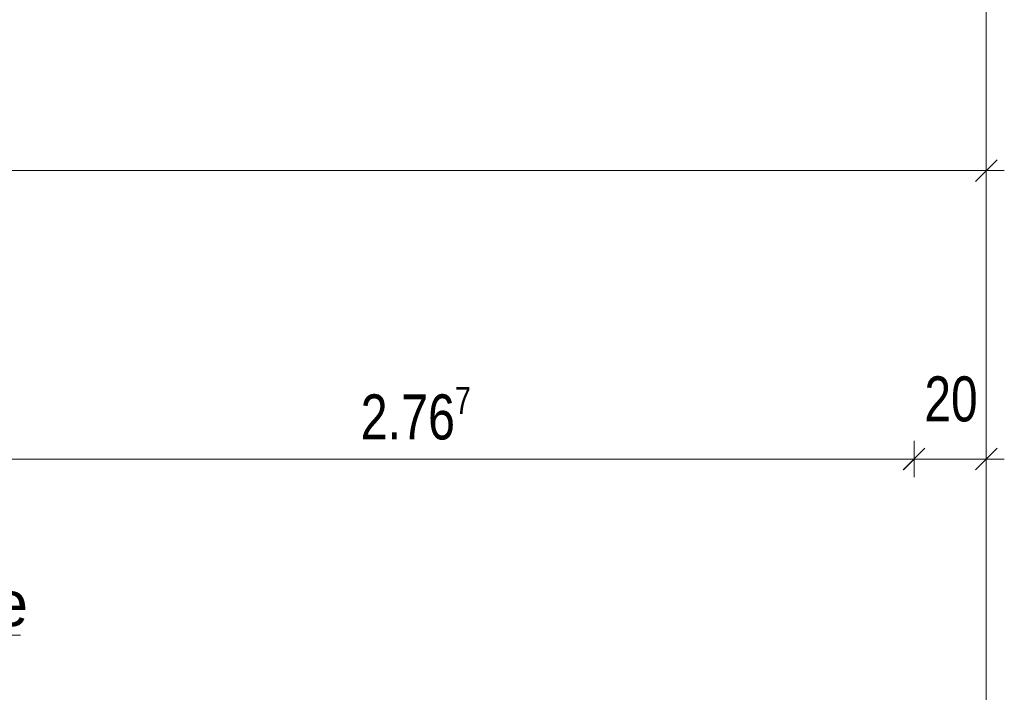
# Model space of a CAD drawing. Extents: x 229 to 926, y 37 to 878.
# Tile 192 of 194: x 620 to 675, y 734 to 772. Entities that reach past the tile are written whole.
import ezdxf
from ezdxf.lldxf.tags import DXFTag

# ---------------------------------------------------------------- set-up
doc = ezdxf.new("R2010")
doc.units = 0
doc.layers.get('0').update_dxf_attribs({"lineweight": 13})
for name, color, linetype, lineweight in [('Axen', 7, 'Continuous', 25), ('Axen-A03ENJ5PI0', 7, 'Continuous', 25), ('Beschriftung', 7, 'Continuous', 25), ('Beschriftung-A03ENJ5NI0', 7, 'Continuous', 25), ('Maßlinien', 7, 'Continuous', 25), ('Maßlinien-A03ENJ5WI0', 7, 'Continuous', 25)]:
    doc.layers.add(name, color=color, linetype=linetype, lineweight=lineweight)
doc.styles.get("Standard").update_dxf_attribs({"font": 'arial.ttf'})
tags = doc.linetypes.add('ALL_S25', pattern=[0.001, 0, -0.001]).pattern_tags.tags
tags[6:7] = [DXFTag(74, 4), DXFTag(75, 0), DXFTag(340, '0'), DXFTag(46, 1.0), DXFTag(50, 0.0), DXFTag(44, 0.0), DXFTag(45, 0.0)]
tags[4:5] = [DXFTag(74, 4), DXFTag(75, 0), DXFTag(340, '0'), DXFTag(46, 1.0), DXFTag(50, 0.0), DXFTag(44, 0.0), DXFTag(45, 0.0)]
tags = doc.linetypes.add('ALL_S25-A03ENJ5XI0', pattern=[0.001, 0, -0.001]).pattern_tags.tags
tags[6:7] = [DXFTag(74, 4), DXFTag(75, 0), DXFTag(340, '0'), DXFTag(46, 1.0), DXFTag(50, 0.0), DXFTag(44, 0.0), DXFTag(45, 0.0)]
tags[4:5] = [DXFTag(74, 4), DXFTag(75, 0), DXFTag(340, '0'), DXFTag(46, 1.0), DXFTag(50, 0.0), DXFTag(44, 0.0), DXFTag(45, 0.0)]

# ---------------------------------------------------------------- blocks, each defined once
blk = doc.blocks.new('Referenz-A03ENJ5LI0', base_point=(255.728, 65.704))
at = {"layer": 'Axen', "color": 0, "linetype": 'ALL_S25', "lineweight": -2, "ltscale": 0.13}
blk.add_line((674.034, 66.032), (674.034, 801.546), dxfattribs=at)
at = {"layer": 'Beschriftung', "color": 0, "lineweight": -2}
blk.add_line((604.78, 737.571), (620.473, 737.571), dxfattribs=at)
at = {"layer": 'Maßlinien', "color": 0, "lineweight": -2}
for p, q in [((674.034, 763.346), (674.034, 764.346)), ((673.434, 762.746), (674.634, 763.946)), ((552.834, 763.346), (674.034, 763.346)), ((674.034, 763.346), (674.034, 762.346)), ((674.034, 763.346), (675.034, 763.346)), ((670.034, 747.346), (670.034, 748.346)), ((674.034, 747.346), (674.034, 748.346)), ((669.434, 746.746), (670.634, 747.946)), ((673.434, 746.746), (674.634, 747.946)), ((614.685, 747.346), (670.034, 747.346)), ((670.034, 747.346), (670.034, 746.346)), ((670.034, 747.346), (674.034, 747.346)), ((674.034, 747.346), (674.034, 746.346)), ((674.034, 747.346), (675.034, 747.346))]:
    blk.add_line(p, q, dxfattribs=at)
at = {"layer": 'Beschriftung', "color": 0, "lineweight": -2, "insert": (604.78, 740.571), "char_height": 2.5, "attachment_point": 1, "rotation": 0}
blk.add_mtext('{\\fArial;Drainrinne}', dxfattribs=at)
at = {"layer": 'Maßlinien', "color": 0, "lineweight": -2, "attachment_point": 1, "rotation": 0}
for s, insert, char_height in [('{\\W0.76;\\fArial;20}', (670.604, 751.929), 2.5), ('{\\W0.77;\\fArial;2.76}', (639.333, 750.929), 2.5), ('{\\W0.76;\\fArial;7}', (644.562, 751.347), 1.5)]:
    blk.add_mtext(s, dxfattribs=dict(at, insert=insert, char_height=char_height))
blk = doc.blocks.new('Referenz-A03ENJ62I0', base_point=(255.728, 65.706))
at = {"layer": 'Axen-A03ENJ5PI0', "color": 0, "linetype": 'ALL_S25-A03ENJ5XI0', "lineweight": -2, "ltscale": 0.13}
blk.add_line((674.033, 66.032), (674.033, 801.546), dxfattribs=at)
at = {"layer": 'Beschriftung-A03ENJ5NI0', "color": 0, "lineweight": -2}
blk.add_line((604.78, 737.571), (620.473, 737.571), dxfattribs=at)
at = {"layer": 'Maßlinien-A03ENJ5WI0', "color": 0, "lineweight": -2}
for p, q in [((674.033, 763.346), (674.033, 764.346)), ((673.433, 762.746), (674.633, 763.946)), ((552.833, 763.346), (674.033, 763.346)), ((674.033, 763.346), (674.033, 762.346)), ((674.033, 763.346), (675.033, 763.346)), ((670.033, 747.346), (670.033, 748.346)), ((674.033, 747.346), (674.033, 748.346)), ((669.433, 746.746), (670.633, 747.946)), ((673.433, 746.746), (674.633, 747.946)), ((614.684, 747.346), (670.033, 747.346)), ((670.033, 747.346), (670.033, 746.346)), ((670.033, 747.346), (674.033, 747.346)), ((674.033, 747.346), (674.033, 746.346)), ((674.033, 747.346), (675.033, 747.346))]:
    blk.add_line(p, q, dxfattribs=at)
at = {"layer": 'Beschriftung-A03ENJ5NI0', "color": 0, "lineweight": -2, "insert": (604.78, 740.571), "char_height": 2.49999, "attachment_point": 1, "rotation": 0}
blk.add_mtext('{\\fArial;Drainrinne}', dxfattribs=at)
at = {"layer": 'Maßlinien-A03ENJ5WI0', "color": 0, "lineweight": -2, "attachment_point": 1, "rotation": 0}
for s, insert, char_height in [('{\\W0.76;\\fArial;20}', (670.603, 751.929), 2.49999), ('{\\W0.77;\\fArial;2.76}', (639.332, 750.929), 2.49999), ('{\\W0.76;\\fArial;7}', (644.561, 751.347), 1.5)]:
    blk.add_mtext(s, dxfattribs=dict(at, insert=insert, char_height=char_height))

msp = doc.modelspace()

# ---------------------------------------------------------------- block references
at = {"color": 251, "lineweight": 13, "ltscale": 0.13, "true_color": 0x606060}
for name, p in [('Referenz-A03ENJ5LI0', (255.728, 65.704)), ('Referenz-A03ENJ62I0', (255.728, 65.706))]:
    msp.add_blockref(name, p, dxfattribs=at)

doc.saveas('drawing.dxf')
